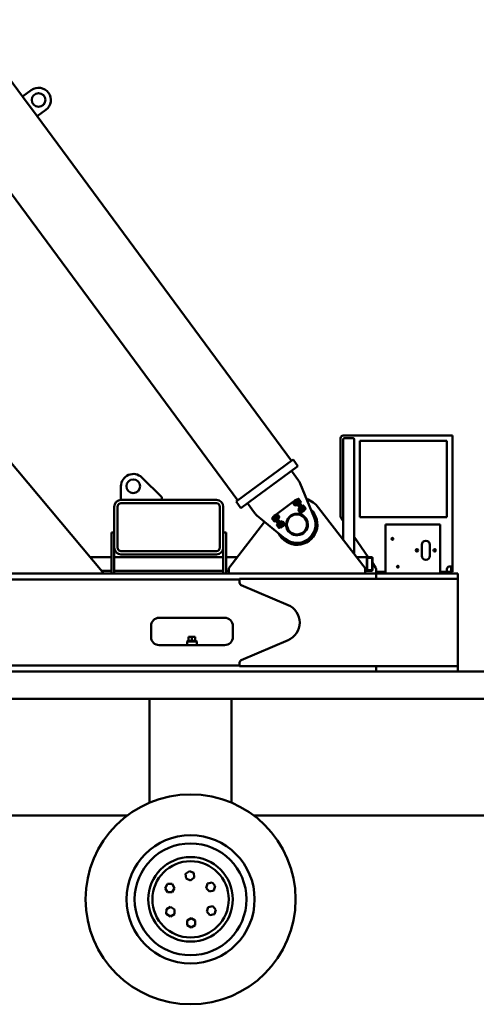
# Model space of a CAD drawing. Header units: millimetres. Extents: x -428974 to 63075, y -12164 to 49045.
# Tile 81 of 131: x 41600 to 43274, y 33239 to 36850. Entities that reach past the tile are written whole.
import ezdxf

# ---------------------------------------------------------------- set-up
doc = ezdxf.new("R2010")
doc.units = ezdxf.units.MM
doc.header["$LTSCALE"] = 75
doc.layers.add('Dimension (ISO)', color=7, linetype='Continuous', lineweight=25)
doc.layers.add('Visible (ISO)', color=7, linetype='Continuous', lineweight=50)
doc.styles.add('Note Text (ISO)', font='tahoma.ttf')
doc.dimstyles.new('Default (ISO)', dxfattribs={"dimscale": 75, "dimtxt": 2, "dimasz": 2.5, "dimexe": 3.175, "dimexo": 0, "dimgap": 0.762, "dimtad": 1, "dimrnd": 1e-08, "dimtxsty": 'Note Text (ISO)', "dimcen": 0.09, "dimdle": 10, "dimclrd": 256, "dimclre": 256, "dimclrt": 256, "dimazin": 2, "dimtfac": 1, "dimtmove": 0, "dimatfit": 3, "dimfxl": 1, "dimtolj": 1, "dimtzin": 0, "dimlwd": -1, "dimlwe": -1, "dimarcsym": 0})

# ---------------------------------------------------------------- blocks, each defined once
blk = doc.blocks.new('*D15')
at = {"layer": 'Defpoints', "color": 0, "transparency": 16777216}
for p in [(51553.3, 37296.4), (55553.2, 36209.5)]:
    blk.add_point(p, dxfattribs=at)
at = {"layer": 'Dimension (ISO)', "transparency": 16777216}
for p, q in [((51553.3, 37296.4), (43616.1, 39453.1)), ((55372.3, 36258.7), (51734.2, 37247.2))]:
    blk.add_line(p, q, dxfattribs=at)
for points in [[(51742.4, 37277.4), (51726, 37217), (51553.3, 37296.4)], [(55380.5, 36288.8), (55364.1, 36228.5), (55553.2, 36209.5)]]:
    blk.add_solid(points, dxfattribs=at)
at = {"layer": 'Dimension (ISO)', "transparency": 16777216, "insert": (43805.5, 39932.1), "char_height": 150, "attachment_point": 1, "rotation": 344.7986, "style": 'Note Text (ISO)'}
blk.add_mtext('\\A1;\\fTahoma|b0|i0;\\H149.0446;∅4145\\P\\fTahoma|b0|i0;\\H149.0446;Diameter difference between conical tower flanges is up to Ø2000mm', dxfattribs=at)

msp = doc.modelspace()

# ---------------------------------------------------------------- linework, layer by layer
at = {"layer": 'Visible (ISO)'}
for p, q in [((40086.588, 38221.1253), (42399.5728, 35087.2577)), ((39916.7004, 37193.6742), (41909.342, 34818.9364)), ((41269.0746, 37030.7028), (41610.5293, 36568.0651)), ((41642.7128, 36591.8185), (41610.5293, 36568.0651)), ((41610.5293, 36568.0651), (41663.9744, 36495.6523)), ((41663.9744, 36495.6523), (41696.1579, 36519.4056)), ((41663.9744, 36495.6523), (42596.2944, 35232.4501)), ((43176.7004, 35324.9364), (42786.7004, 35324.9364)), ((43176.7004, 35324.9364), (43186.7004, 35324.9364)), ((43186.7004, 35324.9364), (43186.7004, 34844.9364)), ((42776.7004, 35314.9364), (42776.7004, 35028.0727)), ((42786.7004, 35310.9364), (42786.7004, 34942.4738)), ((42790.7004, 35314.9364), (42822.7004, 35314.9364)), ((42822.7004, 35314.9364), (42790.7004, 35314.9364)), ((42826.7004, 35310.9364), (42826.7004, 34890.7051)), ((42846.7004, 35304.9364), (42846.7004, 35024.9364)), ((43166.7004, 35304.9364), (42846.7004, 35304.9364)), ((43166.7004, 35024.9364), (43166.7004, 35304.9364)), ((42602.5299, 35237.0524), (42546.2088, 35195.484)), ((42620.3449, 35212.9147), (42564.0238, 35171.3463)), ((42602.5299, 35237.0524), (42620.3449, 35212.9147)), ((42449.6583, 35124.2238), (42546.2088, 35195.484)), ((42622.2535, 35159.8097), (42596.2073, 35195.0997)), ((41971.7004, 35138.9364), (41971.7004, 35088.9364)), ((42121.7004, 35098.9364), (42048.2209, 35171.0528)), ((42467.4733, 35100.0862), (42564.0238, 35171.3463)), ((42679.556, 35024.8821), (42628.2414, 35149.1958)), ((42449.6583, 35124.2238), (42393.3372, 35082.6554)), ((42467.4733, 35100.0862), (42411.1522, 35058.5178)), ((41946.7004, 35063.9364), (41946.7004, 34913.9364)), ((41959.2004, 35063.9364), (41959.2004, 34913.9364)), ((42321.7004, 35088.9364), (41971.7004, 35088.9364)), ((42321.7004, 35076.4364), (41971.7004, 35076.4364)), ((42121.7004, 35088.9364), (42121.7004, 35098.9364)), ((42334.2004, 34913.9364), (42334.2004, 35063.9364)), ((42346.7004, 34913.9364), (42346.7004, 35063.9364)), ((42393.3372, 35082.6554), (42411.1522, 35058.5178)), ((42435.2899, 35076.3328), (42461.336, 35041.0429)), ((42540.3817, 35035.824), (42603.9441, 35082.7369)), ((42603.9441, 35082.7369), (42607.967, 35085.7061)), ((42604.3021, 35074.674), (42604.4496, 35075.6528)), ((42604.3021, 35074.674), (42608.2214, 35069.3637)), ((42604.4196, 35079.9876), (42609.2471, 35083.5507)), ((42604.8156, 35079.0301), (42604.4196, 35079.9876)), ((42604.4496, 35075.6528), (42606.3002, 35077.0187)), ((42609.2003, 35069.2161), (42604.4496, 35075.6528)), ((42604.8156, 35079.0301), (42605.3327, 35078.3295)), ((42605.3327, 35078.3295), (42608.6755, 35073.8003)), ((42606.6481, 35076.9682), (42611.4757, 35080.5312)), ((42607.967, 35085.7061), (42611.9899, 35088.6753)), ((42607.967, 35085.7061), (42609.7485, 35083.2924)), ((42608.2214, 35069.3637), (42609.2003, 35069.2161)), ((42608.6755, 35073.8003), (42612.0183, 35069.2712)), ((42609.2003, 35069.2161), (42611.0509, 35070.582)), ((42610.0454, 35082.8901), (42609.2471, 35083.5507)), ((42635.8772, 35047.8905), (42609.7485, 35083.2924)), ((42611.1052, 35070.9293), (42615.9327, 35074.4923)), ((42613.7714, 35086.2615), (42611.9899, 35088.6753)), ((42612.0183, 35069.2712), (42612.5354, 35068.5705)), ((42616.4152, 35091.9414), (42612.3922, 35088.9722)), ((42615.3614, 35084.9493), (42612.3922, 35088.9722)), ((42612.5354, 35068.5705), (42613.3337, 35067.9099)), ((42613.3337, 35067.9099), (42618.1612, 35071.4729)), ((42639.9001, 35050.8597), (42613.7714, 35086.2615)), ((42615.3614, 35084.9493), (42639.1148, 35052.7658)), ((42615.5529, 35083.8478), (42615.9552, 35084.1447)), ((42619.3843, 35087.9184), (42616.4152, 35091.9414)), ((42617.7653, 35072.4304), (42618.1612, 35071.4729)), ((42622.1205, 35093.052), (42618.0976, 35090.0828)), ((42618.0976, 35090.0828), (42619.2119, 35088.5731)), ((42618.6947, 35089.2738), (42618.4936, 35089.1253)), ((42619.2119, 35088.5731), (42620.3261, 35087.0634)), ((42619.3843, 35087.9184), (42643.1377, 35055.7349)), ((42620.3036, 35077.4111), (42620.7059, 35077.708)), ((42624.3491, 35090.0326), (42620.3261, 35087.0634)), ((42620.3261, 35087.0634), (42622.5546, 35084.044)), ((42622.9188, 35092.3914), (42622.1205, 35093.052)), ((42622.5546, 35084.044), (42624.7832, 35081.0245)), ((42622.9188, 35092.3914), (42623.4359, 35091.6907)), ((42623.4359, 35091.6907), (42626.7787, 35087.1616)), ((42628.8061, 35083.9937), (42624.7832, 35081.0245)), ((42624.7832, 35081.0245), (42625.8974, 35079.5148)), ((42625.8974, 35079.5148), (42627.0117, 35078.0051)), ((42626.4146, 35078.8141), (42626.2134, 35078.6657)), ((42626.7787, 35087.1616), (42630.1215, 35082.6324)), ((42631.0346, 35080.9743), (42627.0117, 35078.0051)), ((42630.1215, 35082.6324), (42630.6387, 35081.9318)), ((42630.6387, 35081.9318), (42631.0346, 35080.9743)), ((42639.9356, 35068.9144), (42635.9126, 35065.9452)), ((42635.9126, 35065.9452), (42637.0269, 35064.4355)), ((42636.5098, 35065.1362), (42636.3086, 35064.9877)), ((42637.0269, 35064.4355), (42638.1411, 35062.9258)), ((42642.1641, 35065.8949), (42638.1411, 35062.9258)), ((42640.7338, 35068.2538), (42639.9356, 35068.9144)), ((42640.7338, 35068.2538), (42641.251, 35067.5531)), ((42641.251, 35067.5531), (42644.5938, 35063.024)), ((42469.7138, 35032.1927), (42573.3823, 34946.5195)), ((42531.9335, 35029.5888), (42527.9105, 35026.6196)), ((42534.9027, 35025.5658), (42531.9335, 35029.5888)), ((42532.3358, 35029.8857), (42536.3587, 35032.8549)), ((42532.3358, 35029.8857), (42534.1173, 35027.4719)), ((42560.246, 34992.0701), (42534.1173, 35027.4719)), ((42536.3587, 35032.8549), (42540.3817, 35035.824)), ((42538.1402, 35030.4411), (42536.3587, 35032.8549)), ((42542.8687, 35034.5593), (42538.0412, 35030.9963)), ((42538.4371, 35030.0388), (42538.0412, 35030.9963)), ((42564.2689, 34995.0393), (42538.1402, 35030.4411)), ((42545.0972, 35031.5399), (42540.2697, 35027.9769)), ((42543.667, 35033.8987), (42542.8687, 35034.5593)), ((42544.1841, 35033.1981), (42543.667, 35033.8987)), ((42547.5269, 35028.6689), (42544.1841, 35033.1981)), ((42547.0021, 35033.2531), (42545.1515, 35031.8873)), ((42547.0021, 35033.2531), (42551.7528, 35026.8164)), ((42547.981, 35033.1055), (42547.0021, 35033.2531)), ((42550.8697, 35024.1397), (42547.5269, 35028.6689)), ((42551.9003, 35027.7953), (42547.981, 35033.1055)), ((42551.9003, 35027.7953), (42551.7528, 35026.8164)), ((42622.1171, 35050.5363), (42622.2647, 35051.5152)), ((42622.1171, 35050.5363), (42626.0364, 35045.2261)), ((42622.2346, 35055.85), (42627.0622, 35059.413)), ((42622.6306, 35054.8925), (42622.2346, 35055.85)), ((42622.2647, 35051.5152), (42624.1152, 35052.881)), ((42627.0153, 35045.0785), (42622.2647, 35051.5152)), ((42622.6306, 35054.8925), (42623.1478, 35054.1919)), ((42623.1478, 35054.1919), (42626.4905, 35049.6627)), ((42624.4632, 35052.8306), (42629.2907, 35056.3936)), ((42625.9385, 35036.8265), (42633.6358, 35042.5076)), ((42626.0364, 35045.2261), (42627.0153, 35045.0785)), ((42626.4905, 35049.6627), (42629.8333, 35045.1335)), ((42627.0153, 35045.0785), (42628.8659, 35046.4443)), ((42627.8604, 35058.7524), (42627.0622, 35059.413)), ((42628.9202, 35046.7917), (42633.7477, 35050.3547)), ((42629.8333, 35045.1335), (42630.3505, 35044.4329)), ((42630.3505, 35044.4329), (42631.1487, 35043.7723)), ((42631.1487, 35043.7723), (42635.9763, 35047.3353)), ((42633.368, 35059.7101), (42633.7703, 35060.0071)), ((42633.6358, 35042.5076), (42637.6587, 35045.4767)), ((42635.5803, 35048.2928), (42635.9763, 35047.3353)), ((42635.8772, 35047.8905), (42637.6587, 35045.4767)), ((42641.6816, 35048.4459), (42637.6587, 35045.4767)), ((42638.1186, 35053.2734), (42638.5209, 35053.5704)), ((42638.1411, 35062.9258), (42640.3697, 35059.9063)), ((42642.0839, 35048.7428), (42639.1148, 35052.7658)), ((42641.6816, 35048.4459), (42639.9001, 35050.8597)), ((42640.3697, 35059.9063), (42642.5982, 35056.8869)), ((42646.1069, 35051.712), (42642.0839, 35048.7428)), ((42646.6211, 35059.8561), (42642.5982, 35056.8869)), ((42642.5982, 35056.8869), (42643.7125, 35055.3772)), ((42646.1069, 35051.712), (42643.1377, 35055.7349)), ((42643.7125, 35055.3772), (42644.8267, 35053.8675)), ((42644.2296, 35054.6765), (42644.0285, 35054.5281)), ((42644.5938, 35063.024), (42647.9366, 35058.4948)), ((42648.8497, 35056.8366), (42644.8267, 35053.8675)), ((42647.9366, 35058.4948), (42648.4537, 35057.7942)), ((42648.4537, 35057.7942), (42648.8497, 35056.8366)), ((42866.7004, 34838.9364), (42695.8312, 35060.0783)), ((42497.9764, 35008.836), (42366.7004, 34838.9364)), ((42525.1678, 35021.495), (42529.1907, 35024.4641)), ((42525.5637, 35020.5374), (42525.1678, 35021.495)), ((42526.0809, 35019.8368), (42525.5637, 35020.5374)), ((42529.4237, 35015.3076), (42526.0809, 35019.8368)), ((42527.3963, 35018.4755), (42531.4192, 35021.4447)), ((42530.8797, 35022.5967), (42527.9105, 35026.6196)), ((42530.305, 35022.9544), (42529.1907, 35024.4641)), ((42532.7665, 35010.7785), (42529.4237, 35015.3076)), ((42529.7878, 35023.6551), (42529.989, 35023.8035)), ((42531.4192, 35021.4447), (42530.305, 35022.9544)), ((42530.8797, 35022.5967), (42554.6331, 34990.4132)), ((42533.6477, 35018.4253), (42531.4192, 35021.4447)), ((42531.8533, 35012.4367), (42535.8763, 35015.4058)), ((42533.2836, 35010.0778), (42532.7665, 35010.7785)), ((42533.2836, 35010.0778), (42534.0819, 35009.4172)), ((42535.8763, 35015.4058), (42533.6477, 35018.4253)), ((42534.0819, 35009.4172), (42538.1048, 35012.3864)), ((42534.9027, 35025.5658), (42558.656, 34993.3823)), ((42535.8988, 35025.0582), (42535.4965, 35024.7612)), ((42536.9905, 35013.8961), (42535.8763, 35015.4058)), ((42538.1048, 35012.3864), (42536.9905, 35013.8961)), ((42537.5077, 35013.1954), (42537.7088, 35013.3439)), ((42540.6495, 35018.6215), (42540.2472, 35018.3245)), ((42542.9828, 34997.3573), (42547.0057, 35000.3265)), ((42543.3788, 34996.3998), (42542.9828, 34997.3573)), ((42543.8959, 34995.6992), (42543.3788, 34996.3998)), ((42547.2387, 34991.17), (42543.8959, 34995.6992)), ((42549.5543, 35025.501), (42544.7267, 35021.938)), ((42545.2113, 34994.3379), (42549.2343, 34997.3071)), ((42546.157, 35019.5792), (42546.9553, 35018.9186)), ((42551.7828, 35022.4816), (42546.9553, 35018.9186)), ((42548.12, 34998.8168), (42547.0057, 35000.3265)), ((42547.6029, 34999.5175), (42547.804, 34999.6659)), ((42549.2343, 34997.3071), (42548.12, 34998.8168)), ((42551.4628, 34994.2876), (42549.2343, 34997.3071)), ((42551.7528, 35026.8164), (42549.9022, 35025.4506)), ((42551.3868, 35023.4391), (42550.8697, 35024.1397)), ((42551.3868, 35023.4391), (42551.7828, 35022.4816)), ((42553.6913, 34991.2682), (42551.4628, 34994.2876)), ((42553.7138, 35000.9205), (42553.3115, 35000.6236)), ((42560.6837, 35010.4217), (42555.8562, 35006.8587)), ((42556.2522, 35005.9012), (42555.8562, 35006.8587)), ((42558.4645, 34994.4838), (42558.0622, 34994.1869)), ((42562.9122, 35007.4023), (42558.0847, 35003.8393)), ((42561.6252, 34989.3594), (42558.656, 34993.3823)), ((42560.246, 34992.0701), (42562.0275, 34989.6563)), ((42561.482, 35009.7611), (42560.6837, 35010.4217)), ((42561.9991, 35009.0604), (42561.482, 35009.7611)), ((42565.3419, 35004.5313), (42561.9991, 35009.0604)), ((42566.0504, 34992.6255), (42562.0275, 34989.6563)), ((42567.3693, 35001.3634), (42562.5418, 34997.8004)), ((42564.8171, 35009.1155), (42562.9666, 35007.7496)), ((42563.972, 34995.4415), (42564.7703, 34994.7809)), ((42566.0504, 34992.6255), (42564.2689, 34995.0393)), ((42569.5978, 34998.344), (42564.7703, 34994.7809)), ((42564.8171, 35009.1155), (42569.5678, 35002.6788)), ((42565.796, 35008.9679), (42564.8171, 35009.1155)), ((42568.6847, 35000.0021), (42565.3419, 35004.5313)), ((42569.7153, 35003.6576), (42565.796, 35008.9679)), ((42566.0504, 34992.6255), (42570.0734, 34995.5947)), ((42569.5678, 35002.6788), (42567.7172, 35001.3129)), ((42569.2018, 34999.3015), (42568.6847, 35000.0021)), ((42569.2018, 34999.3015), (42569.5978, 34998.344)), ((42569.7153, 35003.6576), (42569.5678, 35002.6788)), ((42570.0734, 34995.5947), (42577.7706, 35001.2757)), ((42786.7004, 35010.5623), (42778.4915, 35022.3619)), ((42846.7004, 35024.9364), (43166.7004, 35024.9364)), ((42941.7139, 34992.9364), (42941.7139, 34998.9364)), ((42941.7139, 34998.9364), (43141.7139, 34998.9364)), ((42941.7139, 34992.9364), (42941.7139, 34824.9364)), ((43141.7139, 34992.9364), (43141.7139, 34998.9364)), ((43141.7139, 34992.9364), (43141.7139, 34824.9364)), ((41936.7004, 34968.9364), (41946.7004, 34968.9364)), ((41936.7004, 34968.9364), (41936.7004, 34966.9364)), ((41936.7004, 34820.9364), (41936.7004, 34966.9364)), ((42346.7004, 34968.9364), (42356.7004, 34968.9364)), ((42356.7004, 34966.9364), (42356.7004, 34968.9364)), ((42356.7004, 34820.9364), (42356.7004, 34966.9364)), ((42550.5815, 34986.6409), (42547.2387, 34991.17)), ((42549.6684, 34988.299), (42553.6913, 34991.2682)), ((42551.0986, 34985.9402), (42550.5815, 34986.6409)), ((42551.0986, 34985.9402), (42551.8969, 34985.2796)), ((42551.8969, 34985.2796), (42555.9198, 34988.2488)), ((42554.8056, 34989.7585), (42553.6913, 34991.2682)), ((42557.6023, 34986.3902), (42554.6331, 34990.4132)), ((42555.9198, 34988.2488), (42554.8056, 34989.7585)), ((42555.3227, 34989.0578), (42555.5238, 34989.2063)), ((42561.6252, 34989.3594), (42557.6023, 34986.3902)), ((42878.2718, 34878.9364), (42826.7004, 34953.0658)), ((43074.2139, 34923.9364), (43074.2139, 34883.9364)), ((43104.2139, 34883.9364), (43104.2139, 34923.9364)), ((41946.7004, 34820.9364), (41946.7004, 34913.9364)), ((41971.7004, 34901.4364), (42321.7004, 34901.4364)), ((41971.7004, 34888.9364), (42321.7004, 34888.9364)), ((42346.7004, 34820.9364), (42346.7004, 34913.9364)), ((41936.7004, 34878.9364), (41858.996, 34878.9364)), ((42346.7004, 34878.9364), (41946.7004, 34878.9364)), ((42397.6072, 34878.9364), (42356.7004, 34878.9364)), ((42874.0345, 34878.9364), (42835.7937, 34878.9364)), ((42872.8115, 34875.9364), (42872.8115, 34831.9364)), ((42873.6268, 34875.9364), (42873.6268, 34831.9364)), ((42891.9718, 34878.9364), (42874.0345, 34878.9364)), ((42891.9718, 34876.9364), (42874.0345, 34876.9364)), ((42892.3794, 34831.9364), (42892.3794, 34875.9364)), ((42893.1948, 34831.9364), (42893.1948, 34875.9364)), ((42904.9093, 34840.6473), (42893.1948, 34857.4859)), ((42906.7004, 34818.9364), (39916.7004, 34818.9364)), ((41936.7004, 34828.9364), (41900.951, 34828.9364)), ((41936.7004, 34820.9364), (41936.7004, 34818.9364)), ((42346.7004, 34828.9364), (41946.7004, 34828.9364)), ((41946.7004, 34818.9364), (41946.7004, 34820.9364)), ((42346.7004, 34820.9364), (42346.7004, 34818.9364)), ((42366.7004, 34828.9364), (42356.7004, 34828.9364)), ((42356.7004, 34818.9364), (42356.7004, 34820.9364)), ((42366.7004, 34838.9364), (42366.7004, 34818.9364)), ((42866.7004, 34818.9364), (42866.7004, 34838.9364)), ((42874.0345, 34828.9364), (42866.7004, 34828.9364)), ((42874.0345, 34830.9364), (42891.9718, 34830.9364)), ((42874.0345, 34828.9364), (42891.9718, 34828.9364)), ((42906.7004, 34824.9364), (42906.7004, 34834.9364)), ((42941.7139, 34824.9364), (42906.7004, 34824.9364)), ((42906.7004, 34818.9364), (42906.7004, 34824.9364)), ((42906.7004, 34818.9364), (42906.7004, 34798.9364)), ((43206.7004, 34818.9364), (42906.7004, 34818.9364)), ((42906.7004, 34798.9364), (42906.7004, 34818.9364)), ((42941.7139, 34818.9364), (42941.7139, 34824.9364)), ((42989.8063, 34844.9364), (42983.6216, 34844.9364)), ((43166.7004, 34824.9364), (43141.7139, 34824.9364)), ((43141.7139, 34818.9364), (43141.7139, 34824.9364)), ((43166.7004, 34834.9364), (43166.7004, 34824.9364)), ((43166.7004, 34824.9364), (43171.7004, 34824.9364)), ((43181.7004, 34824.9364), (43171.7004, 34824.9364)), ((43176.7004, 34844.9364), (43186.7004, 34844.9364)), ((43181.7004, 34834.9364), (43181.7004, 34844.9364)), ((43181.7004, 34824.9364), (43181.7004, 34834.9364)), ((43186.7004, 34824.9364), (43181.7004, 34824.9364)), ((43181.7004, 34824.9364), (43181.7004, 34818.9364)), ((43186.7004, 34844.9364), (43186.7004, 34834.9364)), ((43186.7004, 34824.9364), (43186.7004, 34834.9364)), ((43206.7004, 34798.9364), (43206.7004, 34818.9364)), ((42406.7004, 34796.4364), (39916.7004, 34796.4364)), ((43206.7004, 34798.9364), (42406.7004, 34798.9364)), ((42406.7004, 34798.9364), (42406.7004, 34785.5456)), ((42412.7807, 34776.3458), (42584.1388, 34703.3347)), ((43206.7004, 34478.9364), (43206.7004, 34798.9364)), ((42351.7004, 34656.4364), (42111.7004, 34656.4364)), ((42081.7004, 34626.4364), (42081.7004, 34586.4364)), ((42381.7004, 34586.4364), (42381.7004, 34626.4364)), ((42216.2004, 34571.4364), (42213.7004, 34568.9364)), ((42249.7004, 34568.9364), (42213.7004, 34568.9364)), ((42213.7004, 34556.4364), (42213.7004, 34568.9364)), ((42247.2004, 34571.4364), (42216.2004, 34571.4364)), ((42219.7004, 34586.4364), (42219.7004, 34571.4364)), ((42219.7004, 34586.4364), (42231.7004, 34586.4364)), ((42231.7004, 34586.4364), (42231.7004, 34571.4364)), ((42231.7004, 34586.4364), (42243.7004, 34586.4364)), ((42243.7004, 34586.4364), (42243.7004, 34571.4364)), ((42247.2004, 34571.4364), (42249.7004, 34568.9364)), ((42249.7004, 34556.4364), (42249.7004, 34568.9364)), ((42584.1388, 34574.5382), (42412.7807, 34501.5271)), ((42111.7004, 34556.4364), (42351.7004, 34556.4364)), ((42406.7004, 34492.3273), (42406.7004, 34478.9364)), ((42406.7004, 34481.4364), (39916.7004, 34481.4364)), ((39996.7004, 34458.9364), (45966.7004, 34458.9364)), ((42406.7004, 34478.9364), (43206.7004, 34478.9364)), ((42906.7004, 34478.9364), (42906.7004, 34458.9364)), ((42906.7004, 34458.9364), (42906.7004, 34478.9364)), ((43206.7004, 34458.9364), (43206.7004, 34478.9364)), ((45519.5945, 34358.9364), (40443.8063, 34358.9364)), ((42076.7004, 33978.9364), (42076.7004, 34358.9364)), ((42376.7004, 33978.9364), (42376.7004, 34358.9364)), ((42077.7038, 33978.9364), (42076.7004, 33978.9364)), ((42376.7004, 33978.9364), (42375.6971, 33978.9364)), ((40959.0278, 33930.9364), (41994.3731, 33930.9364)), ((42459.0278, 33930.9364), (43494.3731, 33930.9364)), ((42208.6465, 33717.5503), (42222.656, 33727.7354)), ((42222.656, 33727.7354), (42238.4812, 33720.6953)), ((42210.4623, 33700.3253), (42208.6465, 33717.5503)), ((42226.2875, 33693.2852), (42210.4623, 33700.3253)), ((42240.297, 33703.4702), (42226.2875, 33693.2852)), ((42238.4812, 33720.6953), (42240.297, 33703.4702)), ((42133.2904, 33665.2933), (42141.9507, 33680.2933)), ((42141.9507, 33650.2933), (42133.2904, 33665.2933)), ((42141.9507, 33680.2933), (42159.2712, 33680.2933)), ((42159.2712, 33680.2933), (42167.9314, 33665.2933)), ((42167.9314, 33665.2933), (42159.2712, 33650.2933)), ((42283.7092, 33665.1523), (42288.6702, 33681.7472)), ((42295.6003, 33652.5586), (42283.7092, 33665.1523)), ((42288.6702, 33681.7472), (42305.5222, 33685.7483)), ((42312.4523, 33656.5597), (42295.6003, 33652.5586)), ((42305.5222, 33685.7483), (42317.4133, 33673.1546)), ((42317.4133, 33673.1546), (42312.4523, 33656.5597)), ((42159.2712, 33650.2933), (42141.9507, 33650.2933)), ((42137.7446, 33570.2259), (42137.9365, 33587.5453)), ((42137.9365, 33587.5453), (42153.0315, 33596.0389)), ((42153.0315, 33596.0389), (42167.9346, 33587.213)), ((42167.9346, 33587.213), (42167.7428, 33569.8935)), ((42285.8033, 33579.1951), (42291.3656, 33595.5982)), ((42291.3656, 33595.5982), (42308.3522, 33598.9827)), ((42308.3522, 33598.9827), (42319.7766, 33585.9641)), ((42319.7766, 33585.9641), (42314.2143, 33569.561)), ((42152.6477, 33561.4), (42137.7446, 33570.2259)), ((42167.7428, 33569.8935), (42152.6477, 33561.4)), ((42213.9291, 33546.0228), (42228.9291, 33554.6831)), ((42228.9291, 33554.6831), (42243.9291, 33546.0228)), ((42297.2277, 33566.1765), (42285.8033, 33579.1951)), ((42314.2143, 33569.561), (42297.2277, 33566.1765)), ((42213.9291, 33528.7023), (42213.9291, 33546.0228)), ((42228.9291, 33520.0421), (42213.9291, 33528.7023)), ((42243.9291, 33528.7023), (42228.9291, 33520.0421)), ((42243.9291, 33546.0228), (42243.9291, 33528.7023))]:
    msp.add_line(p, q, dxfattribs=at)
for centre, radius in [((41669.4354, 36555.6121), 25), ((42016.7004, 35138.9364), 25), ((42616.7004, 34998.9364), 39), ((42616.7004, 34998.9364), 36.8162), ((42966.7139, 34945.9364), 3.25), ((43056.7139, 34903.9364), 4.5), ((43121.7139, 34903.9364), 4.5), ((42986.7139, 34843.9364), 3.25), ((42226.7004, 33623.9364), 385), ((42226.7004, 33623.9364), 235), ((42226.7004, 33623.9364), 205), ((42226.7004, 33623.9364), 155), ((42226.7004, 33623.9364), 140)]:
    msp.add_circle(centre, radius, dxfattribs=at)
for centre, radius, start, end in [((41669.4354, 36555.6121), 45, 306.4295801, 126.4295801), ((42786.7004, 35314.9364), 10, 90, 180), ((42790.7004, 35310.9364), 4, 90, 180), ((42790.7004, 35310.9364), 4, 90, 180), ((42822.7004, 35310.9364), 4, 0, 90), ((42822.7004, 35310.9364), 4, 0, 90), ((42016.7004, 35138.9364), 45, 45.536431, 180), ((42582.0241, 35130.118), 50, 22.4300099, 36.4295801), ((41971.7004, 35063.9364), 25, 90, 180), ((41971.7004, 35063.9364), 12.5, 90, 180), ((42321.7004, 35063.9364), 25, 0, 90), ((42321.7004, 35063.9364), 12.5, 0, 90), ((42616.7004, 34998.9364), 100, 37.6921186, 69.5863668), ((42501.5654, 35070.7346), 50, 216.4295801, 230.4291503), ((42616.7004, 34998.9364), 75, 205.4778492, 47.381311), ((42616.7004, 34998.9364), 40, 177.7473927, 75.1117676), ((42786.7004, 35028.0727), 10, 180, 214.8261153), ((42616.7004, 34998.9364), 68, 230.4291503, 22.4300099), ((43089.2139, 34923.9364), 15, 0, 180), ((41971.7004, 34913.9364), 25, 180, 270), ((41971.7004, 34913.9364), 12.5, 180, 270), ((42321.7004, 34913.9364), 25, 270, 0), ((42321.7004, 34913.9364), 12.5, 270, 0), ((43089.2139, 34883.9364), 15, 180, 0), ((42896.7004, 34834.9364), 10, 0, 34.8261153), ((43176.7004, 34834.9364), 10, 90, 180), ((42416.7004, 34785.5456), 10, 180, 246.922444), ((42556.7004, 34638.9364), 70, 293.077556, 66.922444), ((42111.7004, 34626.4364), 30, 90, 180), ((42351.7004, 34626.4364), 30, 0, 90), ((42111.7004, 34586.4364), 30, 180, 270), ((42351.7004, 34586.4364), 30, 270, 0), ((42416.7004, 34492.3273), 10, 113.077556, 180)]:
    msp.add_arc(centre, radius, start, end, dxfattribs=at)
for centre, major_axis, start_param, end_param in [((42874.0345, 34875.9364), (0, 3), 0, 1.570796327), ((42874.0345, 34875.9364), (0, 1), 0, 1.570796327), ((42891.9718, 34875.9364), (0, 3), 4.71238898, 6.283185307), ((42891.9718, 34875.9364), (0, 1), 4.71238898, 6.283185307), ((42874.0345, 34831.9364), (0, -3), 4.71238898, 6.283185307), ((42874.0345, 34831.9364), (0, -1), 4.71238898, 6.283185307), ((42891.9718, 34831.9364), (0, -3), 0, 1.570796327), ((42891.9718, 34831.9364), (0, -1), 0, 1.570796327)]:
    msp.add_ellipse(centre, major_axis=major_axis, ratio=0.407666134, start_param=start_param, end_param=end_param, dxfattribs=at)
for points, weights in [([(42604.4196, 35079.9876), (42604.8156, 35079.0301), (42605.3327, 35078.3295)], [3.08210632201, 3.32050807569, 3.32050807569]), ([(42605.3327, 35078.3295), (42605.8499, 35077.6288), (42606.6481, 35076.9682)], [3.32050807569, 3.32050807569, 3.08210632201]), ([(42606.6481, 35076.9682), (42607.6413, 35075.2016), (42608.6755, 35073.8003)], [3.08210632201, 3.32050807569, 3.32050807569]), ([(42608.6755, 35073.8003), (42609.7098, 35072.399), (42611.1052, 35070.9293)], [3.32050807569, 3.32050807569, 3.08210632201]), ([(42610.5625, 35082.1894), (42610.0454, 35082.8901), (42609.2471, 35083.5507)], [3.32050807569, 3.32050807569, 3.08210632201]), ([(42611.4757, 35080.5312), (42611.0797, 35081.4887), (42610.5625, 35082.1894)], [3.08210632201, 3.32050807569, 3.32050807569]), ([(42611.1052, 35070.9293), (42611.5012, 35069.9718), (42612.0183, 35069.2712)], [3.08210632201, 3.32050807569, 3.32050807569]), ([(42613.9053, 35077.6602), (42612.8711, 35079.0616), (42611.4757, 35080.5312)], [3.32050807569, 3.32050807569, 3.08210632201]), ([(42612.0183, 35069.2712), (42612.5354, 35068.5705), (42613.3337, 35067.9099)], [3.32050807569, 3.32050807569, 3.08210632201]), ([(42615.9327, 35074.4923), (42614.9396, 35076.2589), (42613.9053, 35077.6602)], [3.08210632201, 3.32050807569, 3.32050807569]), ([(42617.2481, 35073.1311), (42616.731, 35073.8317), (42615.9327, 35074.4923)], [3.32050807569, 3.32050807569, 3.08210632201]), ([(42618.1612, 35071.4729), (42617.7653, 35072.4304), (42617.2481, 35073.1311)], [3.08210632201, 3.32050807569, 3.32050807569]), ([(42623.4359, 35091.6907), (42622.9188, 35092.3914), (42622.1205, 35093.052)], [2.93375672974, 2.93375672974, 2.72312247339]), ([(42624.3491, 35090.0326), (42623.9531, 35090.9901), (42623.4359, 35091.6907)], [2.72312247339, 2.93375672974, 2.93375672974]), ([(42626.7787, 35087.1616), (42625.7445, 35088.5629), (42624.3491, 35090.0326)], [2.93375672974, 2.93375672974, 2.72312247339]), ([(42628.8061, 35083.9937), (42627.813, 35085.7603), (42626.7787, 35087.1616)], [2.72312247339, 2.93375672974, 2.93375672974]), ([(42630.1215, 35082.6324), (42629.6044, 35083.3331), (42628.8061, 35083.9937)], [2.93375672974, 2.93375672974, 2.72312247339]), ([(42631.0346, 35080.9743), (42630.6387, 35081.9318), (42630.1215, 35082.6324)], [2.72312247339, 2.93375672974, 2.93375672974]), ([(42641.251, 35067.5531), (42640.7338, 35068.2538), (42639.9356, 35068.9144)], [2.93375672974, 2.93375672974, 2.72312247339]), ([(42642.1641, 35065.8949), (42641.7681, 35066.8525), (42641.251, 35067.5531)], [2.72312247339, 2.93375672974, 2.93375672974]), ([(42644.5938, 35063.024), (42643.5595, 35064.4253), (42642.1641, 35065.8949)], [2.93375672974, 2.93375672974, 2.72312247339]), ([(42538.0412, 35030.9963), (42538.4371, 35030.0388), (42538.9543, 35029.3381)], [3.08210632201, 3.32050807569, 3.32050807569]), ([(42538.9543, 35029.3381), (42539.4714, 35028.6375), (42540.2697, 35027.9769)], [3.32050807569, 3.32050807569, 3.08210632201]), ([(42540.2697, 35027.9769), (42541.2628, 35026.2103), (42542.2971, 35024.809)], [3.08210632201, 3.32050807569, 3.32050807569]), ([(42544.1841, 35033.1981), (42543.667, 35033.8987), (42542.8687, 35034.5593)], [3.32050807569, 3.32050807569, 3.08210632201]), ([(42545.0972, 35031.5399), (42544.7012, 35032.4974), (42544.1841, 35033.1981)], [3.08210632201, 3.32050807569, 3.32050807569]), ([(42547.5269, 35028.6689), (42546.4926, 35030.0702), (42545.0972, 35031.5399)], [3.32050807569, 3.32050807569, 3.08210632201]), ([(42549.5543, 35025.501), (42548.5611, 35027.2676), (42547.5269, 35028.6689)], [3.08210632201, 3.32050807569, 3.32050807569]), ([(42622.2346, 35055.85), (42622.6306, 35054.8925), (42623.1478, 35054.1919)], [3.08210632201, 3.32050807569, 3.32050807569]), ([(42623.1478, 35054.1919), (42623.6649, 35053.4912), (42624.4632, 35052.8306)], [3.32050807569, 3.32050807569, 3.08210632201]), ([(42624.4632, 35052.8306), (42625.4563, 35051.064), (42626.4905, 35049.6627)], [3.08210632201, 3.32050807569, 3.32050807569]), ([(42626.4905, 35049.6627), (42627.5248, 35048.2614), (42628.9202, 35046.7917)], [3.32050807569, 3.32050807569, 3.08210632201]), ([(42628.3776, 35058.0518), (42627.8604, 35058.7524), (42627.0622, 35059.413)], [3.32050807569, 3.32050807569, 3.08210632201]), ([(42629.2907, 35056.3936), (42628.8947, 35057.3511), (42628.3776, 35058.0518)], [3.08210632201, 3.32050807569, 3.32050807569]), ([(42628.9202, 35046.7917), (42629.3162, 35045.8342), (42629.8333, 35045.1335)], [3.08210632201, 3.32050807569, 3.32050807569]), ([(42631.7204, 35053.5226), (42630.6861, 35054.9239), (42629.2907, 35056.3936)], [3.32050807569, 3.32050807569, 3.08210632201]), ([(42629.8333, 35045.1335), (42630.3505, 35044.4329), (42631.1487, 35043.7723)], [3.32050807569, 3.32050807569, 3.08210632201]), ([(42633.7477, 35050.3547), (42632.7546, 35052.1213), (42631.7204, 35053.5226)], [3.08210632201, 3.32050807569, 3.32050807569]), ([(42635.0632, 35048.9935), (42634.546, 35049.6941), (42633.7477, 35050.3547)], [3.32050807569, 3.32050807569, 3.08210632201]), ([(42635.9763, 35047.3353), (42635.5803, 35048.2928), (42635.0632, 35048.9935)], [3.08210632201, 3.32050807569, 3.32050807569]), ([(42646.6211, 35059.8561), (42645.628, 35061.6226), (42644.5938, 35063.024)], [2.72312247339, 2.93375672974, 2.93375672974]), ([(42647.9366, 35058.4948), (42647.4194, 35059.1955), (42646.6211, 35059.8561)], [2.93375672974, 2.93375672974, 2.72312247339]), ([(42648.8497, 35056.8366), (42648.4537, 35057.7942), (42647.9366, 35058.4948)], [2.72312247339, 2.93375672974, 2.93375672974]), ([(42525.1678, 35021.495), (42525.5637, 35020.5374), (42526.0809, 35019.8368)], [2.72312247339, 2.93375672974, 2.93375672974]), ([(42526.0809, 35019.8368), (42526.598, 35019.1361), (42527.3963, 35018.4755)], [2.93375672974, 2.93375672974, 2.72312247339]), ([(42527.3963, 35018.4755), (42528.3894, 35016.709), (42529.4237, 35015.3076)], [2.72312247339, 2.93375672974, 2.93375672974]), ([(42529.4237, 35015.3076), (42530.4579, 35013.9063), (42531.8533, 35012.4367)], [2.93375672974, 2.93375672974, 2.72312247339]), ([(42531.8533, 35012.4367), (42532.2493, 35011.4791), (42532.7665, 35010.7785)], [2.72312247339, 2.93375672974, 2.93375672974]), ([(42532.7665, 35010.7785), (42533.2836, 35010.0778), (42534.0819, 35009.4172)], [2.93375672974, 2.93375672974, 2.72312247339]), ([(42542.2971, 35024.809), (42543.3313, 35023.4077), (42544.7267, 35021.938)], [3.32050807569, 3.32050807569, 3.08210632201]), ([(42542.9828, 34997.3573), (42543.3788, 34996.3998), (42543.8959, 34995.6992)], [2.72312247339, 2.93375672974, 2.93375672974]), ([(42543.8959, 34995.6992), (42544.413, 34994.9985), (42545.2113, 34994.3379)], [2.93375672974, 2.93375672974, 2.72312247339]), ([(42544.7267, 35021.938), (42545.1227, 35020.9805), (42545.6399, 35020.2798)], [3.08210632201, 3.32050807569, 3.32050807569]), ([(42545.2113, 34994.3379), (42546.2044, 34992.5713), (42547.2387, 34991.17)], [2.72312247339, 2.93375672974, 2.93375672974]), ([(42545.6399, 35020.2798), (42546.157, 35019.5792), (42546.9553, 35018.9186)], [3.32050807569, 3.32050807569, 3.08210632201]), ([(42550.8697, 35024.1397), (42550.3525, 35024.8404), (42549.5543, 35025.501)], [3.32050807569, 3.32050807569, 3.08210632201]), ([(42551.7828, 35022.4816), (42551.3868, 35023.4391), (42550.8697, 35024.1397)], [3.08210632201, 3.32050807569, 3.32050807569]), ([(42555.8562, 35006.8587), (42556.2522, 35005.9012), (42556.7693, 35005.2005)], [3.08210632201, 3.32050807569, 3.32050807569]), ([(42556.7693, 35005.2005), (42557.2864, 35004.4999), (42558.0847, 35003.8393)], [3.32050807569, 3.32050807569, 3.08210632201]), ([(42558.0847, 35003.8393), (42559.0778, 35002.0727), (42560.1121, 35000.6714)], [3.08210632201, 3.32050807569, 3.32050807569]), ([(42560.1121, 35000.6714), (42561.1464, 34999.27), (42562.5418, 34997.8004)], [3.32050807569, 3.32050807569, 3.08210632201]), ([(42561.9991, 35009.0604), (42561.482, 35009.7611), (42560.6837, 35010.4217)], [3.32050807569, 3.32050807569, 3.08210632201]), ([(42562.9122, 35007.4023), (42562.5162, 35008.3598), (42561.9991, 35009.0604)], [3.08210632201, 3.32050807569, 3.32050807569]), ([(42562.5418, 34997.8004), (42562.9378, 34996.8429), (42563.4549, 34996.1422)], [3.08210632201, 3.32050807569, 3.32050807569]), ([(42565.3419, 35004.5313), (42564.3076, 35005.9326), (42562.9122, 35007.4023)], [3.32050807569, 3.32050807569, 3.08210632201]), ([(42563.4549, 34996.1422), (42563.972, 34995.4415), (42564.7703, 34994.7809)], [3.32050807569, 3.32050807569, 3.08210632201]), ([(42567.3693, 35001.3634), (42566.3762, 35003.13), (42565.3419, 35004.5313)], [3.08210632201, 3.32050807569, 3.32050807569]), ([(42568.6847, 35000.0021), (42568.1676, 35000.7028), (42567.3693, 35001.3634)], [3.32050807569, 3.32050807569, 3.08210632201]), ([(42569.5978, 34998.344), (42569.2018, 34999.3015), (42568.6847, 35000.0021)], [3.08210632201, 3.32050807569, 3.32050807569]), ([(42547.2387, 34991.17), (42548.273, 34989.7687), (42549.6684, 34988.299)], [2.93375672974, 2.93375672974, 2.72312247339]), ([(42549.6684, 34988.299), (42550.0644, 34987.3415), (42550.5815, 34986.6409)], [2.72312247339, 2.93375672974, 2.93375672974]), ([(42550.5815, 34986.6409), (42551.0986, 34985.9402), (42551.8969, 34985.2796)], [2.93375672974, 2.93375672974, 2.72312247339])]:
    msp.add_rational_spline(points, weights, degree=2, dxfattribs=at)

# ---------------------------------------------------------------- dimensions: what is measured, and where the dimension line sits
at = {"layer": 'Dimension (ISO)'}
dim = msp.add_diameter_dim_2p(p1=(55553.2307, 36209.4965), p2=(51553.2637, 37296.3674), text='\\fTahoma|b0|i0;\\H149.0446;<>\\P\\fTahoma|b0|i0;\\H149.0446;Diameter difference between conical tower flanges is up to Ø2000mm', dimstyle='Default (ISO)', override={"dimgap": 0.762, "dimdec": 2, "dimlfac": 1, "dimtol": 0, "dimlim": 0, "dimtp": 0, "dimtm": 0, "dimtdec": 2, "dimatfit": 2, "dimtvp": -0.25}, dxfattribs=at)
dim.commit()
dim.dimension.update_dxf_attribs({"geometry": '*D15', "text_midpoint": (46711.5791, 38611.9499), "dimtype": 163})

doc.saveas('drawing.dxf')
